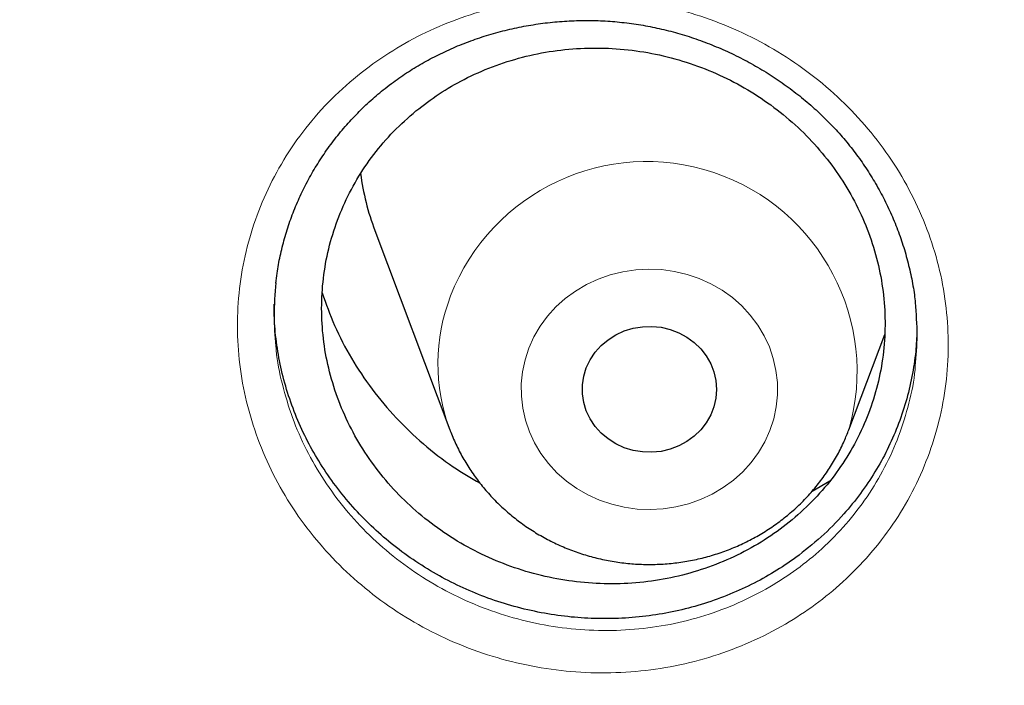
# Model space of a CAD drawing. Header units: millimetres. Extents: x 8 to 984, y 12 to 973.
# Tile 67 of 256: x 318 to 324, y 793 to 797. Entities that reach past the tile are written whole.
import ezdxf

# ---------------------------------------------------------------- set-up
doc = ezdxf.new("R2010")
doc.units = ezdxf.units.MM

msp = doc.modelspace()

# ---------------------------------------------------------------- linework, layer by layer
at = {"color": 7, "linetype": 'Continuous', "lineweight": 30}
for p, q in [((319.9585, 795.6768), (320.4056, 794.4885)), ((322.7817, 794.4885), (322.9953, 795.0561)), ((322.5631, 794.1231), (322.6687, 794.1857))]:
    msp.add_line(p, q, dxfattribs=at)
at = {"color": 252, "linetype": 'Continuous', "lineweight": 0, "flags": 128}
msp.add_lwpolyline([(320.8761, 794.9751), (320.9062, 795.0419), (320.9433, 795.1056), (320.9872, 795.1654), (321.0372, 795.2207), (321.093, 795.271), (321.1539, 795.3157), (321.2193, 795.3545), (321.2886, 795.3868), (321.361, 795.4124), (321.4357, 795.431), (321.5121, 795.4424), (321.5894, 795.4465), (321.6666, 795.4432), (321.7432, 795.4326), (321.8182, 795.4148), (321.8909, 795.39), (321.9605, 795.3584), (322.0264, 795.3204), (322.0878, 795.2762), (322.1442, 795.2266), (322.1949, 795.1717), (322.2394, 795.1124), (322.2774, 795.0492), (322.3083, 794.9826), (322.3318, 794.9135), (322.3478, 794.8425), (322.3561, 794.7703), (322.3565, 794.6978), (322.3491, 794.6255), (322.334, 794.5543), (322.3113, 794.485), (322.2811, 794.4181), (322.244, 794.3545), (322.2002, 794.2947), (322.1501, 794.2393), (322.0943, 794.189), (322.0334, 794.1443), (321.968, 794.1056), (321.8988, 794.0732), (321.8264, 794.0476), (321.7516, 794.0291), (321.6752, 794.0177), (321.598, 794.0136), (321.5207, 794.0168), (321.4442, 794.0274), (321.3692, 794.0452), (321.2965, 794.0701), (321.2268, 794.1016), (321.161, 794.1397), (321.0995, 794.1838), (321.0431, 794.2335), (320.9924, 794.2883), (320.9479, 794.3476), (320.91, 794.4109), (320.8791, 794.4774), (320.8555, 794.5465), (320.8395, 794.6175), (320.8312, 794.6897), (320.8308, 794.7623), (320.8382, 794.8345), (320.8533, 794.9057), (320.8761, 794.9751)], dxfattribs=at)
at = {"color": 7, "linetype": 'Continuous', "lineweight": 30, "flags": 128}
msp.add_lwpolyline([(321.2178, 794.8584), (321.2405, 794.9062), (321.2701, 794.9506), (321.3059, 794.9907), (321.3474, 795.0257), (321.3937, 795.055), (321.4438, 795.078), (321.4969, 795.0942), (321.5519, 795.1032), (321.6076, 795.1051), (321.6631, 795.0996), (321.7173, 795.0869), (321.769, 795.0673), (321.8173, 795.0411), (321.8613, 795.0089), (321.9001, 794.9712), (321.9329, 794.9289), (321.9591, 794.8827), (321.9782, 794.8335), (321.9898, 794.7822), (321.9937, 794.73), (321.9898, 794.6778), (321.9782, 794.6266), (321.9591, 794.5774), (321.9329, 794.5312), (321.9001, 794.4888), (321.8613, 794.4511), (321.8173, 794.4189), (321.769, 794.3927), (321.7173, 794.3731), (321.6631, 794.3604), (321.6076, 794.355), (321.5519, 794.3568), (321.4969, 794.3659), (321.4438, 794.3821), (321.3937, 794.405), (321.3474, 794.4343), (321.3059, 794.4693), (321.2701, 794.5094), (321.2405, 794.5538), (321.2178, 794.6017), (321.2024, 794.652), (321.1946, 794.7038), (321.1946, 794.7562), (321.2024, 794.8081), (321.2178, 794.8584)], dxfattribs=at)
at = {"color": 252, "linetype": 'Continuous', "lineweight": 0}
for centre, radius, start, end in [((321.578, 794.8347), 1.2525, 343.9888, 158.86868), ((321.4481, 794.882), 1.1143, 158.72831, 200.55094)]:
    msp.add_arc(centre, radius, start, end, dxfattribs=at)
at = {"color": 7, "linetype": 'Continuous', "lineweight": 30}
msp.add_arc((321.4019, 796.2205), 1.5424, 187.62634, 200.64393, dxfattribs=at)
at = {"color": 252, "linetype": 'Continuous', "lineweight": 0}
for points, knots in [([(311.183, 789.4958), (311.1959, 789.6971), (311.2398, 790.378), (311.3854, 791.5334), (311.6179, 792.9584), (311.9192, 794.3637), (312.2821, 795.7471), (312.7062, 797.1063), (313.1923, 798.447), (313.743, 799.7748), (314.3585, 801.0866), (315.039, 802.3795), (315.7794, 803.6431), (316.5783, 804.8749), (317.4291, 806.0654), (318.3289, 807.2131), (319.275, 808.3166), (320.271, 809.3807), (321.3214, 810.4096), (322.4251, 811.4006), (323.5812, 812.3508), (324.7806, 813.2523), (326.0212, 814.1035), (327.2928, 814.898), (328.5922, 815.6352), (329.9164, 816.315), (331.2706, 816.9406), (332.6607, 817.5141), (334.0847, 818.0334), (335.5403, 818.4961), (337.0162, 818.8984), (338.5095, 819.2394), (340.0084, 819.5168), (341.5096, 819.7316), (343.0103, 819.8833), (344.5166, 819.9785), (345.5226, 819.9903), (346.0257, 819.9962)], [0, 0, 0, 0, 0.012293, 0.041589, 0.070886, 0.100182, 0.128955, 0.157729, 0.186502, 0.215275, 0.244572, 0.273868, 0.303164, 0.332461, 0.361757, 0.39053, 0.419304, 0.448077, 0.47685, 0.506146, 0.535443, 0.564739, 0.594036, 0.623332, 0.652105, 0.680878, 0.709652, 0.738425, 0.767721, 0.797018, 0.826314, 0.85561, 0.884907, 0.91368, 0.942453, 0.971227, 1, 1, 1, 1]), ([(346.0257, 818.5745), (345.5291, 818.5686), (344.5359, 818.5568), (343.0491, 818.4611), (341.568, 818.3086), (340.0955, 818.094), (338.6432, 817.8208), (337.2136, 817.4904), (335.8091, 817.1048), (334.4236, 816.6626), (333.0515, 816.1617), (331.6958, 815.6018), (330.3597, 814.9828), (329.0539, 814.3093), (327.781, 813.5826), (326.5507, 812.8087), (325.3647, 811.9902), (324.2243, 811.1296), (323.1247, 810.2236), (322.0613, 809.2682), (321.0372, 808.2642), (320.0553, 807.2126), (319.1236, 806.1216), (318.244, 804.9932), (317.423, 803.8365), (316.6611, 802.6545), (315.9586, 801.45), (315.3122, 800.2182), (314.7195, 798.9537), (314.1829, 797.6584), (313.7047, 796.3344), (313.289, 794.9919), (312.9366, 793.6335), (312.6499, 792.2701), (312.4281, 790.9045), (312.2704, 789.5395), (312.1756, 788.1694), (312.1438, 786.7883), (312.1764, 785.399), (312.2746, 784.004), (312.4381, 782.6145), (312.6666, 781.233), (312.9579, 779.8704), (313.31, 778.5292), (313.7211, 777.2114), (314.1924, 775.9116), (314.7263, 774.6243), (315.3231, 773.3524), (315.9829, 772.0989), (316.7007, 770.8738), (317.4753, 769.6795), (318.3001, 768.5252), (319.1726, 767.4125), (320.0898, 766.3427), (321.0555, 765.3109), (322.0739, 764.3133), (323.144, 763.3525), (324.2648, 762.4313), (325.4277, 761.5572), (326.6305, 760.7319), (327.8634, 759.9617), (329.1233, 759.2469), (330.4071, 758.5878), (331.7201, 757.9813), (333.0678, 757.4253), (334.4484, 756.9218), (335.8597, 756.4732), (337.2906, 756.0831), (338.7384, 755.7525), (340.1917, 755.4835), (341.6472, 755.2755), (343.1021, 755.1275), (344.5625, 755.0386), (346.0345, 755.0087), (347.5154, 755.0393), (349.0022, 755.1315), (350.4833, 755.2849), (351.9558, 755.4992), (353.4081, 755.7725), (354.8377, 756.1029), (356.2423, 756.4885), (357.6278, 756.9307), (358.9999, 757.4316), (360.3556, 757.9915), (361.6916, 758.6105), (362.9974, 759.284), (364.2704, 760.0107), (365.5007, 760.7846), (366.6867, 761.6031), (367.827, 762.4637), (368.9267, 763.3697), (369.99, 764.3251), (371.0141, 765.3291), (371.996, 766.3807), (372.9277, 767.4717), (373.8073, 768.6001), (374.6283, 769.7568), (375.3902, 770.9388), (376.0927, 772.1433), (376.7391, 773.3751), (377.3318, 774.6396), (377.8684, 775.9349), (378.3467, 777.259), (378.7624, 778.6014), (379.1148, 779.9598), (379.4015, 781.3232), (379.6232, 782.6888), (379.781, 784.0538), (379.8757, 785.4239), (379.9075, 786.805), (379.875, 788.1943), (379.7767, 789.5893), (379.6132, 790.9788), (379.3847, 792.3603), (379.0935, 793.7229), (378.7413, 795.0641), (378.3303, 796.3819), (377.859, 797.6817), (377.325, 798.969), (376.7282, 800.2409), (376.0685, 801.4944), (375.3506, 802.7195), (374.5761, 803.9138), (373.7512, 805.0681), (372.8788, 806.1808), (371.9615, 807.2507), (370.9959, 808.2824), (369.9775, 809.28), (368.9073, 810.2408), (367.7865, 811.162), (366.6236, 812.0361), (365.4208, 812.8614), (364.188, 813.6316), (362.9281, 814.3464), (361.6443, 815.0055), (360.3313, 815.612), (358.9835, 816.168), (357.6029, 816.6715), (356.1916, 817.1202), (354.7607, 817.5102), (353.3129, 817.8408), (351.8597, 818.1097), (350.4041, 818.318), (348.9492, 818.4651), (347.4888, 818.5574), (346.5134, 818.5688), (346.0257, 818.5745)], [0, 0, 0, 0, 0.007, 0.014, 0.021, 0.028, 0.035, 0.041875, 0.04875, 0.055625, 0.0625, 0.0695, 0.0765, 0.0835, 0.0905, 0.0975, 0.104375, 0.11125, 0.118125, 0.125, 0.132, 0.139, 0.146, 0.153, 0.16, 0.166875, 0.17375, 0.180625, 0.1875, 0.1945, 0.2015, 0.2085, 0.2155, 0.2225, 0.229375, 0.23625, 0.243125, 0.25, 0.257, 0.264, 0.271, 0.278, 0.285, 0.291875, 0.29875, 0.305625, 0.3125, 0.3195, 0.3265, 0.3335, 0.3405, 0.3475, 0.354375, 0.36125, 0.368125, 0.375, 0.382, 0.389, 0.396, 0.403, 0.41, 0.416875, 0.42375, 0.430625, 0.4375, 0.4445, 0.4515, 0.4585, 0.4655, 0.4725, 0.479375, 0.48625, 0.493125, 0.5, 0.507, 0.514, 0.521, 0.528, 0.535, 0.541875, 0.54875, 0.555625, 0.5625, 0.5695, 0.5765, 0.5835, 0.5905, 0.5975, 0.604375, 0.61125, 0.618125, 0.625, 0.632, 0.639, 0.646, 0.653, 0.66, 0.666875, 0.67375, 0.680625, 0.6875, 0.6945, 0.7015, 0.7085, 0.7155, 0.7225, 0.729375, 0.73625, 0.743125, 0.75, 0.757, 0.764, 0.771, 0.778, 0.785, 0.791875, 0.79875, 0.805625, 0.8125, 0.8195, 0.8265, 0.8335, 0.8405, 0.8475, 0.854375, 0.86125, 0.868125, 0.875, 0.882, 0.889, 0.896, 0.903, 0.91, 0.916875, 0.92375, 0.930625, 0.9375, 0.9445, 0.9515, 0.9585, 0.9655, 0.9725, 0.979375, 0.98625, 0.993125, 1, 1, 1, 1]), ([(319.9472, 796.6698), (320.0095, 796.7117), (320.1343, 796.7956), (320.339, 796.8953), (320.5552, 796.9753), (320.7825, 797.0313), (321.0175, 797.0631), (321.2554, 797.0698), (321.4933, 797.0505), (321.7282, 797.0061), (321.9575, 796.9375), (322.178, 796.8444), (322.387, 796.7287), (322.5818, 796.5921), (322.7592, 796.4357), (322.9178, 796.2622), (323.0558, 796.0735), (323.1706, 795.8713), (323.2614, 795.6587), (323.327, 795.4387), (323.3657, 795.214), (323.3781, 794.9875), (323.3641, 794.7618), (323.3228, 794.5397), (323.2557, 794.3241), (323.1637, 794.1176), (323.0472, 793.9234), (322.9085, 793.7434), (322.7531, 793.5837), (322.5844, 793.4455), (322.4008, 793.3246), (322.1978, 793.2211), (321.9776, 793.1376), (321.7484, 793.0785), (321.5134, 793.0452), (321.2755, 793.0369), (321.0371, 793.0538), (320.8013, 793.0967), (320.571, 793.1642), (320.3494, 793.2554), (320.1398, 793.3698), (319.9444, 793.5052), (319.7653, 793.66), (319.6054, 793.8329), (319.4662, 794.0212), (319.3494, 794.2224), (319.2575, 794.4343), (319.1906, 794.6538), (319.1495, 794.8782), (319.1357, 795.1049), (319.1484, 795.3308), (319.1875, 795.5531), (319.2531, 795.7687), (319.3434, 795.9753), (319.4585, 796.1723), (319.599, 796.3557), (319.7609, 796.5253), (319.8852, 796.6217), (319.9472, 796.6698)], [0, 0, 0, 0, 0.017436, 0.034925, 0.052361, 0.070244, 0.088185, 0.106069, 0.123946, 0.141881, 0.159759, 0.177693, 0.195684, 0.213617, 0.2315, 0.249439, 0.26732, 0.285243, 0.303222, 0.321145, 0.339001, 0.356913, 0.374769, 0.392638, 0.410564, 0.428433, 0.446268, 0.46416, 0.481996, 0.498508, 0.515021, 0.532986, 0.551009, 0.568973, 0.586857, 0.604798, 0.622681, 0.64063, 0.658635, 0.676584, 0.694484, 0.712441, 0.730341, 0.748262, 0.766241, 0.784164, 0.802051, 0.819995, 0.837883, 0.855748, 0.87367, 0.891536, 0.909355, 0.92723, 0.945048, 0.963345, 0.981703, 1, 1, 1, 1]), ([(319.369, 794.9894), (319.3695, 794.9808), (319.3738, 794.9039), (319.4052, 794.7599), (319.4638, 794.5607), (319.5476, 794.3685), (319.6531, 794.186), (319.7791, 794.015), (319.9237, 793.8579), (320.0858, 793.7172), (320.2626, 793.5941), (320.4522, 793.4899), (320.6526, 793.4067), (320.8609, 793.345), (321.0742, 793.3055), (321.2899, 793.2896), (321.5052, 793.2965), (321.7179, 793.326), (321.9253, 793.3789), (322.1246, 793.454), (322.3082, 793.5473), (322.4744, 793.6563), (322.627, 793.7811), (322.7677, 793.9253), (322.8933, 794.0881), (322.9986, 794.2639), (323.0825, 794.4507), (323.1412, 794.6461), (323.1726, 794.7865), (323.1769, 794.8612), (323.1773, 794.868)], [0, 0, 0, 0, 0.004808, 0.043098, 0.08151, 0.119801, 0.158166, 0.196654, 0.235019, 0.27334, 0.311784, 0.350106, 0.388527, 0.427071, 0.465492, 0.503785, 0.542201, 0.580496, 0.618951, 0.657534, 0.695995, 0.731332, 0.766668, 0.804847, 0.84315, 0.881331, 0.919578, 0.957951, 0.9962, 1, 1, 1, 1])]:
    msp.add_open_spline(points, degree=3, knots=knots, dxfattribs=at)
at = {"color": 7, "linetype": 'Continuous', "lineweight": 30}
for points, knots in [([(313.4477, 789.969), (313.4515, 790.0048), (313.4706, 790.1884), (313.5119, 790.5193), (313.572, 790.9615), (313.6395, 791.4028), (313.7136, 791.8432), (313.7946, 792.2825), (313.8824, 792.7206), (313.9769, 793.1575), (314.0782, 793.5931), (314.1862, 794.0272), (314.301, 794.4599), (314.4224, 794.8909), (314.5505, 795.3202), (314.6852, 795.7477), (314.8265, 796.1734), (314.9744, 796.5971), (315.1288, 797.0187), (315.2897, 797.4382), (315.4571, 797.8554), (315.631, 798.2703), (315.8112, 798.6829), (315.9978, 799.0929), (316.1908, 799.5003), (316.39, 799.9051), (316.5955, 800.3071), (316.8071, 800.7062), (317.025, 801.1025), (317.2489, 801.4957), (317.4789, 801.8858), (317.7149, 802.2728), (317.9569, 802.6565), (318.2047, 803.0369), (318.4585, 803.4139), (318.718, 803.7873), (318.9833, 804.1572), (319.2543, 804.5235), (319.5309, 804.886), (319.8131, 805.2447), (320.1009, 805.5995), (320.3941, 805.9504), (320.6926, 806.2973), (320.9966, 806.64), (321.3058, 806.9786), (321.6202, 807.3129), (321.9397, 807.643), (322.2643, 807.9686), (322.594, 808.2898), (322.9285, 808.6064), (323.2679, 808.9185), (323.6121, 809.2259), (323.9611, 809.5286), (324.3146, 809.8266), (324.6728, 810.1196), (325.0354, 810.4078), (325.4025, 810.691), (325.7739, 810.9692), (326.1496, 811.2423), (326.5295, 811.5102), (326.9134, 811.773), (327.3014, 812.0305), (327.6934, 812.2827), (328.0892, 812.5295), (328.4887, 812.7709), (328.892, 813.0069), (329.2989, 813.2373), (329.7093, 813.4622), (330.1231, 813.6814), (330.5403, 813.8951), (330.9608, 814.103), (331.3844, 814.3051), (331.8111, 814.5015), (332.2408, 814.6921), (332.6734, 814.8768), (333.1088, 815.0555), (333.5469, 815.2284), (333.9877, 815.3952), (334.431, 815.556), (334.8767, 815.7108), (335.3248, 815.8595), (335.7751, 816.0021), (336.2276, 816.1385), (336.6822, 816.2688), (337.1387, 816.3929), (337.5971, 816.5107), (338.0573, 816.6223), (338.5191, 816.7276), (338.9825, 816.8266), (339.4475, 816.9194), (339.9138, 817.0057), (340.3813, 817.0857), (340.8501, 817.1593), (341.32, 817.2266), (341.7908, 817.2874), (342.2626, 817.3419), (342.7351, 817.3899), (343.2084, 817.4314), (343.6822, 817.4666), (344.1565, 817.4952), (344.6312, 817.5174), (345.1062, 817.5332), (345.5814, 817.5425), (346.0567, 817.5453), (346.532, 817.5416), (347.0072, 817.5315), (347.4822, 817.5149), (347.9568, 817.4918), (348.4311, 817.4623), (348.9048, 817.4264), (349.378, 817.384), (349.8504, 817.3351), (350.3221, 817.2798), (350.7928, 817.2182), (351.2625, 817.1501), (351.7311, 817.0756), (352.1986, 816.9948), (352.6647, 816.9076), (353.1294, 816.8141), (353.5926, 816.7142), (354.0543, 816.6081), (354.5142, 816.4957), (354.9724, 816.377), (355.4286, 816.2522), (355.8829, 816.1211), (356.3351, 815.9838), (356.7852, 815.8405), (357.233, 815.691), (357.6784, 815.5354), (358.1213, 815.3738), (358.5617, 815.2061), (358.9995, 815.0325), (359.4346, 814.853), (359.8668, 814.6676), (360.2961, 814.4762), (360.7224, 814.2791), (361.1456, 814.0762), (361.5656, 813.8675), (361.9823, 813.6532), (362.3957, 813.4332), (362.8057, 813.2076), (363.2121, 812.9765), (363.6148, 812.7398), (364.0139, 812.4977), (364.4092, 812.2501), (364.8006, 811.9973), (365.1881, 811.7391), (365.5715, 811.4757), (365.9508, 811.207), (366.326, 810.9333), (366.6968, 810.6545), (367.0633, 810.3706), (367.4254, 810.0818), (367.7829, 809.7881), (368.1359, 809.4896), (368.4842, 809.1863), (368.8278, 808.8782), (369.1666, 808.5656), (369.5005, 808.2483), (369.8294, 807.9266), (370.1534, 807.6004), (370.4723, 807.2698), (370.786, 806.9349), (371.0945, 806.5958), (371.3977, 806.2525), (371.6956, 805.9052), (371.9881, 805.5538), (372.2751, 805.1984), (372.5566, 804.8392), (372.8325, 804.4762), (373.1027, 804.1095), (373.3673, 803.7392), (373.6261, 803.3653), (373.879, 802.9879), (374.1261, 802.6071), (374.3673, 802.2229), (374.6025, 801.8355), (374.8318, 801.445), (375.0549, 801.0514), (375.2719, 800.6548), (375.4828, 800.2553), (375.6874, 799.8529), (375.8858, 799.4478), (376.078, 799.0401), (376.2637, 798.6297), (376.4432, 798.2169), (376.6162, 797.8017), (376.7827, 797.3842), (376.9428, 796.9644), (377.0964, 796.5425), (377.2434, 796.1186), (377.3839, 795.6927), (377.5177, 795.265), (377.645, 794.8354), (377.7655, 794.4042), (377.8794, 793.9714), (377.9866, 793.537), (378.087, 793.1013), (378.1806, 792.6642), (378.2675, 792.2259), (378.3477, 791.7865), (378.4209, 791.346), (378.4875, 790.9046), (378.5469, 790.4623), (378.594, 790.0728), (378.6185, 789.8306), (378.628, 789.7362)], [0, 0, 0, 0, 0.001192, 0.006123, 0.011053, 0.015984, 0.020915, 0.025845, 0.030776, 0.035706, 0.040637, 0.045568, 0.050498, 0.055429, 0.060359, 0.065289, 0.07022, 0.07515, 0.080081, 0.085011, 0.089941, 0.094871, 0.099801, 0.104732, 0.109662, 0.114592, 0.119522, 0.124452, 0.129382, 0.134312, 0.139242, 0.144172, 0.149101, 0.154031, 0.158961, 0.16389, 0.16882, 0.17375, 0.178679, 0.183609, 0.188538, 0.193467, 0.198397, 0.203326, 0.208255, 0.213184, 0.218114, 0.223043, 0.227972, 0.232901, 0.23783, 0.242759, 0.247688, 0.252617, 0.257546, 0.262474, 0.267403, 0.272332, 0.277261, 0.282189, 0.287118, 0.292047, 0.296975, 0.301904, 0.306832, 0.311761, 0.316689, 0.321618, 0.326546, 0.331474, 0.336403, 0.341331, 0.346259, 0.351188, 0.356116, 0.361044, 0.365972, 0.3709, 0.375829, 0.380757, 0.385685, 0.390613, 0.395541, 0.400469, 0.405397, 0.410325, 0.415253, 0.420181, 0.425109, 0.430037, 0.434965, 0.439893, 0.444821, 0.449749, 0.454677, 0.459605, 0.464533, 0.469461, 0.474389, 0.479317, 0.484245, 0.489173, 0.494101, 0.499028, 0.503956, 0.508884, 0.513812, 0.51874, 0.523668, 0.528596, 0.533524, 0.538452, 0.54338, 0.548308, 0.553236, 0.558163, 0.563091, 0.568019, 0.572947, 0.577875, 0.582803, 0.587731, 0.592659, 0.597587, 0.602515, 0.607443, 0.612371, 0.617299, 0.622227, 0.627156, 0.632084, 0.637012, 0.64194, 0.646868, 0.651796, 0.656725, 0.661653, 0.666581, 0.671509, 0.676438, 0.681366, 0.686294, 0.691223, 0.696151, 0.70108, 0.706008, 0.710937, 0.715865, 0.720794, 0.725722, 0.730651, 0.73558, 0.740508, 0.745437, 0.750366, 0.755295, 0.760223, 0.765152, 0.770081, 0.77501, 0.779939, 0.784868, 0.789797, 0.794726, 0.799656, 0.804585, 0.809514, 0.814443, 0.819373, 0.824302, 0.829232, 0.834161, 0.83909, 0.84402, 0.84895, 0.853879, 0.858809, 0.863739, 0.868669, 0.873598, 0.878528, 0.883458, 0.888388, 0.893318, 0.898248, 0.903178, 0.908108, 0.913039, 0.917969, 0.922899, 0.927829, 0.932759, 0.93769, 0.94262, 0.947551, 0.952481, 0.957412, 0.962342, 0.967273, 0.972203, 0.977134, 0.982064, 0.986995, 0.991926, 0.996856, 1, 1, 1, 1]), ([(320.0692, 796.5608), (320.0838, 796.5713), (320.1278, 796.603), (320.2044, 796.6521), (320.3002, 796.706), (320.4001, 796.7545), (320.5035, 796.7975), (320.6103, 796.8348), (320.7197, 796.8661), (320.8314, 796.8913), (320.9447, 796.9101), (321.059, 796.9225), (321.1737, 796.9284), (321.2882, 796.9277), (321.402, 796.9205), (321.5145, 796.9069), (321.6255, 796.8868), (321.7353, 796.8605), (321.8443, 796.8278), (321.9524, 796.7888), (322.0588, 796.7435), (322.163, 796.6923), (322.2642, 796.6353), (322.362, 796.5728), (322.4556, 796.5053), (322.5445, 796.4332), (322.6283, 796.3569), (322.7063, 796.2769), (322.7786, 796.1932), (322.8454, 796.1059), (322.9068, 796.0148), (322.963, 795.9197), (323.0136, 795.8212), (323.0583, 795.7195), (323.0968, 795.6153), (323.1289, 795.5091), (323.1541, 795.4014), (323.1702, 795.3132), (323.1755, 795.2608), (323.1771, 795.2449)], [0, 0, 0, 0, 0.013683, 0.041046, 0.068529, 0.096191, 0.124011, 0.151962, 0.180011, 0.208119, 0.236233, 0.264295, 0.29226, 0.320086, 0.34774, 0.375181, 0.402341, 0.42957, 0.457105, 0.484908, 0.512925, 0.541097, 0.569354, 0.597623, 0.625809, 0.653846, 0.681672, 0.709243, 0.736532, 0.76372, 0.791136, 0.818792, 0.846664, 0.87471, 0.902884, 0.93113, 0.959407, 0.987646, 1, 1, 1, 1]), ([(320.2035, 796.3888), (320.158, 796.3488), (320.0668, 796.2687), (319.9497, 796.1307), (319.8485, 795.9818), (319.7667, 795.822), (319.7041, 795.6542), (319.6618, 795.4802), (319.6408, 795.3023), (319.6408, 795.1227), (319.6616, 794.9436), (319.7039, 794.7674), (319.7664, 794.5963), (319.8482, 794.4322), (319.9491, 794.2776), (320.067, 794.1341), (320.2006, 794.0035), (320.3487, 793.8878), (320.5089, 793.7882), (320.6792, 793.7058), (320.8579, 793.6423), (321.0423, 793.5978), (321.2303, 793.5729), (321.4194, 793.5687), (321.6073, 793.5845), (321.7915, 793.62), (321.9697, 793.6756), (322.1397, 793.7498), (322.2994, 793.8418), (322.4465, 793.9509), (322.5794, 794.0751), (322.6966, 794.213), (322.796, 794.3632), (322.8769, 794.5234), (322.9384, 794.6917), (322.9789, 794.866), (322.9988, 795.0441), (322.9977, 795.2238), (322.975, 795.4027), (322.9316, 795.5786), (322.8681, 795.7495), (322.7846, 795.9128), (322.6829, 796.0669), (322.5641, 796.2097), (322.4292, 796.3392), (322.2804, 796.454), (322.1196, 796.5527), (321.9484, 796.6336), (321.7694, 796.6961), (321.5847, 796.7396), (321.3966, 796.7627), (321.2075, 796.7659), (321.0198, 796.749), (320.8359, 796.7117), (320.6581, 796.6552), (320.4923, 796.5813), (320.3392, 796.4932), (320.2487, 796.4236), (320.2035, 796.3888)], [0, 0, 0, 0, 0.017865, 0.035788, 0.053653, 0.071519, 0.089441, 0.107307, 0.12517, 0.143089, 0.160952, 0.178819, 0.196742, 0.214608, 0.232483, 0.250416, 0.268291, 0.286177, 0.304121, 0.322006, 0.3399, 0.35785, 0.375744, 0.393638, 0.41159, 0.429484, 0.447373, 0.465319, 0.483208, 0.501087, 0.519023, 0.536901, 0.554769, 0.572696, 0.590564, 0.608428, 0.626348, 0.64421, 0.662074, 0.679997, 0.697861, 0.715733, 0.733663, 0.751535, 0.769418, 0.787357, 0.80524, 0.823132, 0.841081, 0.858972, 0.876867, 0.894819, 0.912715, 0.930605, 0.948554, 0.966445, 0.983223, 1, 1, 1, 1]), ([(319.3692, 795.3627), (319.3712, 795.3824), (319.377, 795.4369), (319.3939, 795.5258), (319.4193, 795.6292), (319.4518, 795.7316), (319.4909, 795.8326), (319.5367, 795.9315), (319.5888, 796.0278), (319.647, 796.121), (319.711, 796.2106), (319.7806, 796.2961), (319.8553, 796.377), (319.9348, 796.4529), (320.0066, 796.5138), (320.0525, 796.5483), (320.0692, 796.5608)], [0, 0, 0, 0, 0.041733, 0.116172, 0.19143, 0.267287, 0.343667, 0.420432, 0.497459, 0.574614, 0.651717, 0.728611, 0.805194, 0.881362, 0.957038, 1, 1, 1, 1]), ([(319.3691, 795.3652), (319.3634, 795.2996), (319.3525, 795.1747), (319.3637, 795.0491), (319.369, 794.9894)], [0, 0, 0, 0, 0.524626, 1, 1, 1, 1]), ([(319.6446, 795.3051), (319.6678, 795.2399), (319.7152, 795.106), (319.8159, 794.9136), (319.939, 794.7289), (320.0826, 794.5577), (320.2448, 794.4026), (320.4123, 794.2717), (320.531, 794.2023), (320.5848, 794.1709)], [0, 0, 0, 0, 0.140141, 0.287673, 0.435136, 0.583072, 0.730531, 0.8779, 1, 1, 1, 1]), ([(322.4657, 793.7277), (322.4233, 793.6984), (322.3385, 793.6398), (322.2004, 793.5645), (322.0551, 793.4993), (321.9039, 793.4464), (321.7496, 793.4064), (321.5919, 793.3789), (321.4304, 793.3641), (321.2678, 793.3623), (321.1069, 793.3735), (320.9473, 793.3974), (320.7884, 793.4344), (320.6331, 793.4839), (320.4839, 793.5451), (320.3402, 793.6176), (320.2019, 793.702), (320.0711, 793.7972), (319.9501, 793.9014), (319.8381, 794.0147), (319.7354, 794.1375), (319.6438, 794.2678), (319.5648, 794.4033), (319.4977, 794.5443), (319.4427, 794.6912), (319.4008, 794.8417), (319.3732, 794.9931), (319.3589, 795.1247), (319.3594, 795.2059), (319.3596, 795.2366)], [0, 0, 0, 0, 0.037084, 0.074171, 0.11233, 0.150487, 0.187625, 0.224766, 0.26299, 0.301213, 0.338313, 0.375414, 0.413595, 0.451777, 0.488827, 0.525877, 0.563999, 0.602123, 0.639261, 0.676398, 0.714619, 0.752839, 0.789922, 0.827009, 0.865172, 0.903336, 0.940398, 0.977459, 1, 1, 1, 1]), ([(323.1773, 794.868), (323.1829, 794.9291), (323.1944, 795.0552), (323.1836, 795.182), (323.1781, 795.2473)], [0, 0, 0, 0, 0.484923, 1, 1, 1, 1]), ([(323.1872, 795.0802), (323.1855, 795.0386), (323.1815, 794.9466), (323.1594, 794.8044), (323.1236, 794.6547), (323.0741, 794.5089), (323.0123, 794.3695), (322.9386, 794.2357), (322.8522, 794.1074), (322.7462, 793.977), (322.6193, 793.8472), (322.5171, 793.7677), (322.4657, 793.7277)], [0, 0, 0, 0, 0.078989, 0.174594, 0.272975, 0.371363, 0.466835, 0.562307, 0.660551, 0.758793, 0.878735, 1, 1, 1, 1]), ([(320.4052, 794.4911), (320.4069, 794.486), (320.4184, 794.4523), (320.4458, 794.3925), (320.4875, 794.3122), (320.5359, 794.2354), (320.5899, 794.1621), (320.6494, 794.0928), (320.7141, 794.028), (320.7836, 793.9678), (320.8575, 793.9128), (320.9356, 793.8631), (321.0173, 793.8191), (321.1023, 793.7811), (321.1899, 793.7491), (321.2799, 793.7235), (321.3717, 793.7044), (321.4647, 793.6918), (321.5585, 793.686), (321.6526, 793.6868), (321.7464, 793.6944), (321.8394, 793.7087), (321.931, 793.7296), (322.0208, 793.757), (322.1083, 793.7908), (322.1929, 793.8307), (322.2742, 793.8767), (322.3518, 793.9283), (322.4251, 793.9853), (322.4937, 794.0474), (322.5574, 794.1143), (322.6156, 794.1855), (322.6682, 794.2606), (322.7147, 794.3393), (322.753, 794.4155), (322.7727, 794.4666), (322.7815, 794.4894)], [0, 0, 0, 0, 0.00542, 0.035312, 0.065236, 0.095193, 0.125194, 0.155239, 0.185338, 0.215486, 0.245686, 0.275937, 0.306239, 0.336586, 0.366978, 0.397409, 0.427875, 0.458372, 0.488894, 0.519436, 0.549992, 0.580554, 0.611116, 0.641673, 0.672218, 0.702745, 0.733247, 0.763715, 0.794148, 0.824536, 0.854876, 0.885168, 0.915403, 0.945583, 0.975707, 1, 1, 1, 1])]:
    msp.add_open_spline(points, degree=3, knots=knots, dxfattribs=at)

doc.saveas('drawing.dxf')
